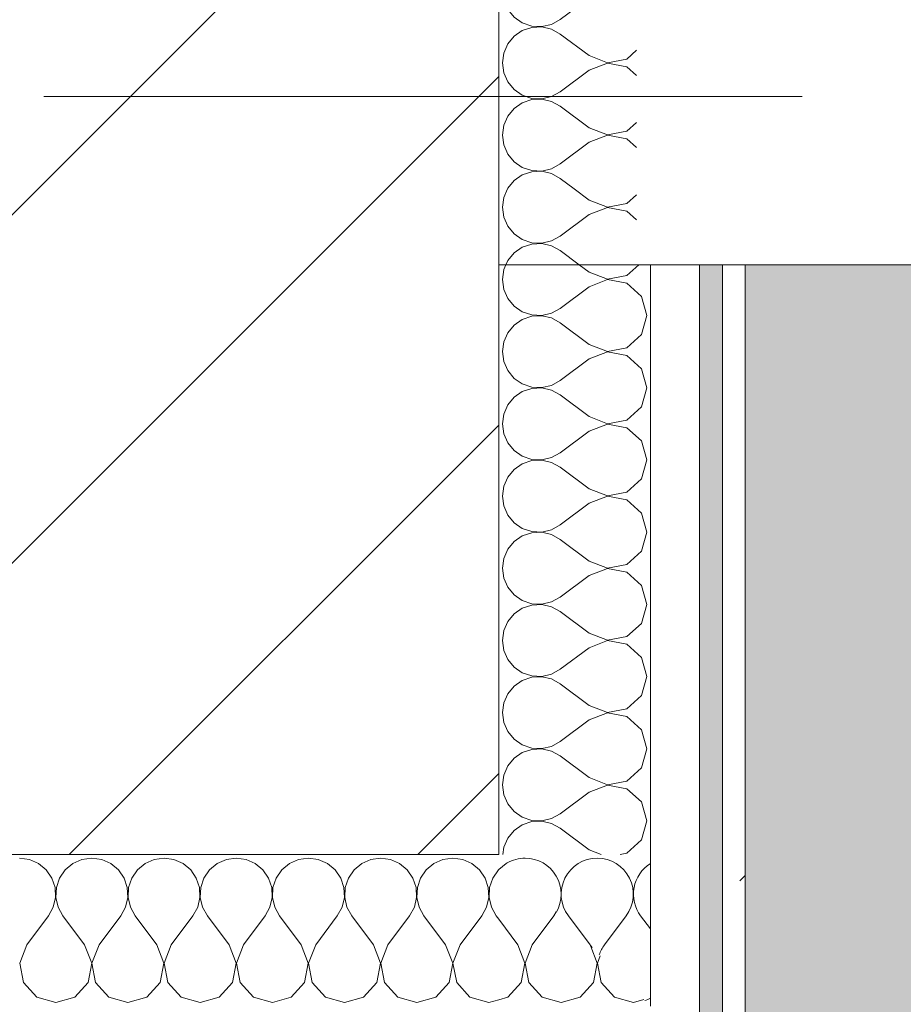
# Model space of a CAD drawing. Header units: millimetres. Extents: x -30280 to 19093, y -19247 to 4746.
# Tile 115 of 198: x -12324 to -12091, y -12534 to -12274. Entities that reach past the tile are written whole.
import ezdxf

# ---------------------------------------------------------------- set-up
doc = ezdxf.new("R2010")
doc.units = ezdxf.units.MM
doc.header["$MEASUREMENT"] = 0
doc.linetypes.add('Wipeout_Contour', pattern=[1000, 0, -1000])
for name, color, linetype in [('10_ESTR_Pilars', 7, 'Continuous'), ('12_FAÇ_Façana', 7, 'Continuous'), ('Nuevo_08_E_Envans secs', 7, 'Continuous'), ('Nuevo_14_PAV_Soft Light Grey 0554', 7, 'Continuous'), ('Ventanas Archicad', 7, 'Continuous')]:
    doc.layers.add(name, color=color, linetype=linetype)
for name, color, linetype, lineweight in [('10_ESTR_Pilars_Pluma_Nº__20', 1, 'Continuous', 5), ('10_ESTR_Pilars_Pluma_Nº__28', 7, 'Continuous', 20), ('10_ESTR_Pilars_Pluma_Nº__42', 8, 'Continuous', 25), ('12_FAÇ_Façana_Pluma_Nº__7', 7, 'Continuous', 5), ('Nuevo_08_E_Envans secs_Pluma_Nº__1', 7, 'Continuous', 5), ('Ventanas Archicad_Pluma_Nº__1', 7, 'Continuous', 5), ('Ventanas Archicad_Pluma_Nº__7', 7, 'Continuous', 5)]:
    doc.layers.add(name, color=color, linetype=linetype, lineweight=lineweight)
for name, color, linetype, lineweight, true_color in [('Nuevo_08_E_Envans secs_Pluma_Nº__102', 7, 'Continuous', 5, 0xcccccc), ('Nuevo_08_E_Envans secs_Pluma_Nº__171', 171, 'Continuous', 13, 0xaaaaff), ('Nuevo_08_E_Envans secs_Pluma_Nº__177', 7, 'Continuous', 15, 0xf7e046), ('Nuevo_14_PAV_Soft Light Grey 0554_Pluma_Nº__245', 7, 'Continuous', 13, 0xe8e8e8)]:
    doc.layers.add(name, color=color, linetype=linetype, lineweight=lineweight, true_color=true_color)
pattern_1 = [(45, (0, 0), (-183.8478, 183.8478), [195, -65]), (45, (7e-14, 183.85), (-183.8478, 183.8478), [195, -65])]

# ---------------------------------------------------------------- blocks, each defined once
blk = doc.blocks.new('Forjado_2_1', base_point=(-12951.13, -15302.58))
at = {"layer": 'Nuevo_14_PAV_Soft Light Grey 0554_Pluma_Nº__245', "linetype": 'Continuous', "lineweight": 0, "true_color": 0xe8e8e8}
blk.add_hatch(color=254, dxfattribs=at).paths.add_polyline_path([(-12951.13, -15302.58), (-10788.28, -15302.58), (-10788.28, -12338.98), (-12144.42, -12338.98), (-12144.42, -12547.56), (-12951.13, -12547.56)])
at = {"layer": 'Nuevo_14_PAV_Soft Light Grey 0554_Pluma_Nº__245', "color": 254, "linetype": 'Continuous', "lineweight": 13, "true_color": 0xe8e8e8, "flags": 128}
blk.add_lwpolyline([(-12951.13, -15302.58), (-10788.28, -15302.58), (-10788.28, -12338.98), (-12144.42, -12338.98), (-12144.42, -12547.56), (-12951.13, -12547.56)], close=True, dxfattribs=at)
blk = doc.blocks.new('Ventana Vertical Multi-Faja 27')
at = {"layer": 'Ventanas Archicad_Pluma_Nº__1', "color": 7, "linetype": 'Continuous', "lineweight": 5}
blk.add_line((-600, -250), (600, -250), dxfattribs=at)
at = {"layer": 'Ventanas Archicad_Pluma_Nº__7', "color": 7, "linetype": 'Continuous', "lineweight": 5}
for p, q in [((-600, -180), (-600, -230)), ((-600, -230), (-600, -250))]:
    blk.add_line(p, q, dxfattribs=at)
blk = doc.blocks.new('Muro_26_1', base_point=(-11002.42, -12338.98))
at = {"layer": '12_FAÇ_Façana_Pluma_Nº__7', "color": 7, "linetype": 'Continuous', "lineweight": 5}
for p, q in [((-12197.42, -12268.98), (-12197.42, -12318.98)), ((-12197.42, -12318.98), (-12197.42, -12338.98))]:
    blk.add_line(p, q, dxfattribs=at)
at = {"layer": 'Ventanas Archicad', "color": 253, "linetype": 'Continuous', "lineweight": 5, "true_color": 0xa4a4a6, "zscale": 1000}
blk.add_blockref('Ventana Vertical Multi-Faja 27', (-11597.42, -12088.98), dxfattribs=at)
blk = doc.blocks.new('*X409')
at = {"layer": 'Nuevo_08_E_Envans secs_Pluma_Nº__102', "color": 254, "linetype": 'Continuous', "lineweight": 5, "true_color": 0xcccccc}
for p, q in [((-12173.33, -12518.37), (-12179.05, -12510.75)), ((-12169.52, -12518.37), (-12163.81, -12510.75)), ((-12157.42, -12514.19), (-12160, -12510.75))]:
    blk.add_line(p, q, dxfattribs=at)
for centre, start, end in [((-12190.48, -12505.04), 90, 119.7866), ((-12190.48, -12505.04), 330.2134, 90), ((-12171.43, -12505.04), 90, 216.8699), ((-12171.43, -12505.04), 323.1301, 90), ((-12152.38, -12505.04), 121.9304, 216.8699), ((-12180.95, -12524.08), 30.8178, 36.8699), ((-12161.9, -12524.08), 143.1301, 161.4036), ((-12161.9, -12524.08), 288.5964, 298.1064)]:
    blk.add_arc(centre, 9.52, start, end, dxfattribs=at)
blk = doc.blocks.new('*X414')
at = {"layer": 'Nuevo_08_E_Envans secs_Pluma_Nº__102', "color": 254, "linetype": 'Continuous', "lineweight": 5, "true_color": 0xcccccc}
for p, q in [((-12321.21, -12495.88), (-12323.81, -12495.51)), ((-12318.8, -12496.94), (-12321.21, -12495.88)), ((-12316.78, -12498.61), (-12318.8, -12496.94)), ((-12309.77, -12496.94), (-12311.79, -12498.61)), ((-12307.36, -12495.88), (-12309.77, -12496.94)), ((-12304.76, -12495.51), (-12307.36, -12495.88)), ((-12302.16, -12495.88), (-12304.76, -12495.51)), ((-12299.75, -12496.94), (-12302.16, -12495.88)), ((-12297.73, -12498.61), (-12299.75, -12496.94)), ((-12290.72, -12496.94), (-12292.74, -12498.61)), ((-12288.32, -12495.88), (-12290.72, -12496.94)), ((-12285.71, -12495.51), (-12288.32, -12495.88)), ((-12283.11, -12495.88), (-12285.71, -12495.51)), ((-12280.71, -12496.94), (-12283.11, -12495.88)), ((-12278.68, -12498.61), (-12280.71, -12496.94)), ((-12271.67, -12496.94), (-12273.7, -12498.61)), ((-12269.27, -12495.88), (-12271.67, -12496.94)), ((-12266.67, -12495.51), (-12269.27, -12495.88)), ((-12264.06, -12495.88), (-12266.67, -12495.51)), ((-12261.66, -12496.94), (-12264.06, -12495.88)), ((-12259.64, -12498.61), (-12261.66, -12496.94)), ((-12252.63, -12496.94), (-12254.65, -12498.61)), ((-12250.22, -12495.88), (-12252.63, -12496.94)), ((-12247.62, -12495.51), (-12250.22, -12495.88)), ((-12245.02, -12495.88), (-12247.62, -12495.51)), ((-12242.61, -12496.94), (-12245.02, -12495.88)), ((-12240.59, -12498.61), (-12242.61, -12496.94)), ((-12233.58, -12496.94), (-12235.6, -12498.61)), ((-12231.17, -12495.88), (-12233.58, -12496.94)), ((-12228.57, -12495.51), (-12231.17, -12495.88)), ((-12225.97, -12495.88), (-12228.57, -12495.51)), ((-12223.56, -12496.94), (-12225.97, -12495.88)), ((-12221.54, -12498.61), (-12223.56, -12496.94)), ((-12214.53, -12496.94), (-12216.55, -12498.61)), ((-12212.13, -12495.88), (-12214.53, -12496.94)), ((-12209.52, -12495.51), (-12212.13, -12495.88)), ((-12206.92, -12495.88), (-12209.52, -12495.51)), ((-12204.52, -12496.94), (-12206.92, -12495.88)), ((-12202.49, -12498.61), (-12204.52, -12496.94)), ((-12315.29, -12500.78), (-12316.78, -12498.61)), ((-12311.79, -12498.61), (-12313.28, -12500.78)), ((-12296.24, -12500.78), (-12297.73, -12498.61)), ((-12292.74, -12498.61), (-12294.23, -12500.78)), ((-12277.2, -12500.78), (-12278.68, -12498.61)), ((-12273.7, -12498.61), (-12275.19, -12500.78)), ((-12258.15, -12500.78), (-12259.64, -12498.61)), ((-12254.65, -12498.61), (-12256.14, -12500.78)), ((-12239.1, -12500.78), (-12240.59, -12498.61)), ((-12235.6, -12498.61), (-12237.09, -12500.78)), ((-12220.05, -12500.78), (-12221.54, -12498.61)), ((-12216.55, -12498.61), (-12218.04, -12500.78)), ((-12201.01, -12500.78), (-12202.49, -12498.61)), ((-12197.51, -12498.61), (-12198.99, -12500.78)), ((-12197.42, -12498.54), (-12197.51, -12498.61)), ((-12314.45, -12503.27), (-12315.29, -12500.78)), ((-12313.28, -12500.78), (-12314.12, -12503.27)), ((-12295.4, -12503.27), (-12296.24, -12500.78)), ((-12294.23, -12500.78), (-12295.07, -12503.27)), ((-12276.36, -12503.27), (-12277.2, -12500.78)), ((-12275.19, -12500.78), (-12276.02, -12503.27)), ((-12257.31, -12503.27), (-12258.15, -12500.78)), ((-12256.14, -12500.78), (-12256.98, -12503.27)), ((-12238.26, -12503.27), (-12239.1, -12500.78)), ((-12237.09, -12500.78), (-12237.93, -12503.27)), ((-12219.21, -12503.27), (-12220.05, -12500.78)), ((-12218.04, -12500.78), (-12218.88, -12503.27)), ((-12200.17, -12503.27), (-12201.01, -12500.78)), ((-12198.99, -12500.78), (-12199.83, -12503.27)), ((-12314.32, -12505.89), (-12314.45, -12503.27)), ((-12314.12, -12503.27), (-12314.25, -12505.89)), ((-12295.28, -12505.89), (-12295.4, -12503.27)), ((-12295.07, -12503.27), (-12295.2, -12505.89)), ((-12276.23, -12505.89), (-12276.36, -12503.27)), ((-12276.02, -12503.27), (-12276.15, -12505.89)), ((-12257.18, -12505.89), (-12257.31, -12503.27)), ((-12256.98, -12503.27), (-12257.1, -12505.89)), ((-12238.13, -12505.89), (-12238.26, -12503.27)), ((-12237.93, -12503.27), (-12238.06, -12505.89)), ((-12219.09, -12505.89), (-12219.21, -12503.27)), ((-12218.88, -12503.27), (-12219.01, -12505.89)), ((-12200.04, -12505.89), (-12200.17, -12503.27)), ((-12199.83, -12503.27), (-12199.96, -12505.89)), ((-12314.92, -12508.45), (-12314.32, -12505.89)), ((-12314.25, -12505.89), (-12313.65, -12508.45)), ((-12295.87, -12508.45), (-12295.28, -12505.89)), ((-12295.2, -12505.89), (-12294.6, -12508.45)), ((-12276.82, -12508.45), (-12276.23, -12505.89)), ((-12276.15, -12505.89), (-12275.56, -12508.45)), ((-12257.78, -12508.45), (-12257.18, -12505.89)), ((-12257.1, -12505.89), (-12256.51, -12508.45)), ((-12238.73, -12508.45), (-12238.13, -12505.89)), ((-12238.06, -12505.89), (-12237.46, -12508.45)), ((-12219.68, -12508.45), (-12219.09, -12505.89)), ((-12219.01, -12505.89), (-12218.41, -12508.45)), ((-12200.63, -12508.45), (-12200.04, -12505.89)), ((-12199.96, -12505.89), (-12199.37, -12508.45)), ((-12316.19, -12510.75), (-12314.92, -12508.45)), ((-12313.65, -12508.45), (-12312.38, -12510.75)), ((-12297.14, -12510.75), (-12295.87, -12508.45)), ((-12294.6, -12508.45), (-12293.33, -12510.75)), ((-12278.1, -12510.75), (-12276.82, -12508.45)), ((-12275.56, -12508.45), (-12274.29, -12510.75)), ((-12259.05, -12510.75), (-12257.78, -12508.45)), ((-12256.51, -12508.45), (-12255.24, -12510.75)), ((-12240, -12510.75), (-12238.73, -12508.45)), ((-12237.46, -12508.45), (-12236.19, -12510.75)), ((-12220.95, -12510.75), (-12219.68, -12508.45)), ((-12218.41, -12508.45), (-12217.14, -12510.75)), ((-12201.9, -12510.75), (-12200.63, -12508.45)), ((-12199.37, -12508.45), (-12198.1, -12510.75)), ((-12321.9, -12518.37), (-12316.19, -12510.75)), ((-12306.67, -12518.37), (-12312.38, -12510.75)), ((-12302.86, -12518.37), (-12297.14, -12510.75)), ((-12287.62, -12518.37), (-12293.33, -12510.75)), ((-12283.81, -12518.37), (-12278.1, -12510.75)), ((-12268.57, -12518.37), (-12274.29, -12510.75)), ((-12264.76, -12518.37), (-12259.05, -12510.75)), ((-12249.52, -12518.37), (-12255.24, -12510.75)), ((-12245.71, -12518.37), (-12240, -12510.75)), ((-12230.48, -12518.37), (-12236.19, -12510.75)), ((-12226.67, -12518.37), (-12220.95, -12510.75)), ((-12211.43, -12518.37), (-12217.14, -12510.75)), ((-12207.62, -12518.37), (-12201.9, -12510.75)), ((-12197.42, -12511.65), (-12198.1, -12510.75)), ((-12321.9, -12518.37), (-12323.77, -12523.23)), ((-12304.8, -12523.23), (-12306.67, -12518.37)), ((-12302.86, -12518.37), (-12304.72, -12523.23)), ((-12285.75, -12523.23), (-12287.62, -12518.37)), ((-12283.81, -12518.37), (-12285.68, -12523.23)), ((-12266.71, -12523.23), (-12268.57, -12518.37)), ((-12264.76, -12518.37), (-12266.63, -12523.23)), ((-12247.66, -12523.23), (-12249.52, -12518.37)), ((-12245.71, -12518.37), (-12247.58, -12523.23)), ((-12228.61, -12523.23), (-12230.48, -12518.37)), ((-12226.67, -12518.37), (-12228.53, -12523.23)), ((-12209.56, -12523.23), (-12211.43, -12518.37)), ((-12207.62, -12518.37), (-12209.49, -12523.23)), ((-12323.77, -12523.23), (-12322.8, -12528.34)), ((-12305.77, -12528.34), (-12304.8, -12523.23)), ((-12304.72, -12523.23), (-12303.76, -12528.34)), ((-12286.72, -12528.34), (-12285.75, -12523.23)), ((-12285.68, -12523.23), (-12284.71, -12528.34)), ((-12267.67, -12528.34), (-12266.71, -12523.23)), ((-12266.63, -12523.23), (-12265.66, -12528.34)), ((-12248.62, -12528.34), (-12247.66, -12523.23)), ((-12247.58, -12523.23), (-12246.61, -12528.34)), ((-12229.58, -12528.34), (-12228.61, -12523.23)), ((-12228.53, -12523.23), (-12227.57, -12528.34)), ((-12210.53, -12528.34), (-12209.56, -12523.23)), ((-12209.49, -12523.23), (-12208.52, -12528.34)), ((-12322.8, -12528.34), (-12319.29, -12532.19)), ((-12309.28, -12532.19), (-12305.77, -12528.34)), ((-12303.76, -12528.34), (-12300.25, -12532.19)), ((-12290.23, -12532.19), (-12286.72, -12528.34)), ((-12284.71, -12528.34), (-12281.2, -12532.19)), ((-12271.18, -12532.19), (-12267.67, -12528.34)), ((-12265.66, -12528.34), (-12262.15, -12532.19)), ((-12252.14, -12532.19), (-12248.62, -12528.34)), ((-12246.61, -12528.34), (-12243.1, -12532.19)), ((-12233.09, -12532.19), (-12229.58, -12528.34)), ((-12227.57, -12528.34), (-12224.05, -12532.19)), ((-12214.04, -12532.19), (-12210.53, -12528.34)), ((-12208.52, -12528.34), (-12205.01, -12532.19)), ((-12319.29, -12532.19), (-12314.29, -12533.61)), ((-12314.29, -12533.61), (-12309.28, -12532.19)), ((-12300.25, -12532.19), (-12295.24, -12533.61)), ((-12295.24, -12533.61), (-12290.23, -12532.19)), ((-12281.2, -12532.19), (-12276.19, -12533.61)), ((-12276.19, -12533.61), (-12271.18, -12532.19)), ((-12262.15, -12532.19), (-12257.14, -12533.61)), ((-12257.14, -12533.61), (-12252.14, -12532.19)), ((-12243.1, -12532.19), (-12238.1, -12533.61)), ((-12238.1, -12533.61), (-12233.09, -12532.19)), ((-12224.05, -12532.19), (-12219.05, -12533.61)), ((-12219.05, -12533.61), (-12214.04, -12532.19)), ((-12205.01, -12532.19), (-12200, -12533.61)), ((-12200, -12533.61), (-12197.42, -12532.87))]:
    blk.add_line(p, q, dxfattribs=at)
blk = doc.blocks.new('*X415')
at = {"layer": 'Nuevo_08_E_Envans secs_Pluma_Nº__102', "color": 254, "linetype": 'Continuous', "lineweight": 5, "true_color": 0xcccccc}
for p, q in [((-12195.48, -12496.94), (-12197.42, -12498.54)), ((-12195.18, -12496.8), (-12195.48, -12496.94)), ((-12182.86, -12510.75), (-12182.28, -12509.7)), ((-12192.38, -12518.37), (-12197.42, -12511.65)), ((-12188.57, -12518.37), (-12182.86, -12510.75)), ((-12190.51, -12523.23), (-12192.38, -12518.37)), ((-12188.57, -12518.37), (-12190.44, -12523.23)), ((-12171.47, -12523.23), (-12173.16, -12518.82)), ((-12170.66, -12521.32), (-12171.39, -12523.23)), ((-12191.48, -12528.34), (-12190.51, -12523.23)), ((-12190.44, -12523.23), (-12189.47, -12528.34)), ((-12172.43, -12528.34), (-12171.47, -12523.23)), ((-12171.39, -12523.23), (-12170.42, -12528.34)), ((-12194.99, -12532.19), (-12191.48, -12528.34)), ((-12189.47, -12528.34), (-12185.96, -12532.19)), ((-12175.95, -12532.19), (-12172.43, -12528.34)), ((-12170.42, -12528.34), (-12166.91, -12532.19)), ((-12197.42, -12532.87), (-12194.99, -12532.19)), ((-12185.96, -12532.19), (-12180.95, -12533.61)), ((-12180.95, -12533.61), (-12175.95, -12532.19)), ((-12166.91, -12532.19), (-12161.9, -12533.61)), ((-12161.9, -12533.61), (-12159.15, -12532.83))]:
    blk.add_line(p, q, dxfattribs=at)
blk = doc.blocks.new('Muro_110_1', base_point=(-13084.96, -12494.56))
at = {"layer": 'Nuevo_08_E_Envans secs_Pluma_Nº__1', "color": 7, "linetype": 'Continuous', "lineweight": 5}
blk.add_line((-12157.42, -12534.56), (-12157.42, -12494.56), dxfattribs=at)
at = {"layer": 'Nuevo_08_E_Envans secs', "color": 7, "lineweight": 20}
for name in ['*X414', '*X415', '*X409']:
    blk.add_blockref(name, (0, 0), dxfattribs=at)
blk = doc.blocks.new('*X417')
at = {"layer": 'Nuevo_08_E_Envans secs_Pluma_Nº__102', "color": 254, "linetype": 'Continuous', "lineweight": 5, "true_color": 0xcccccc}
for p, q in [((-12195.12, -12318.98), (-12196.1, -12321.21)), ((-12173.61, -12321.9), (-12177.51, -12318.98)), ((-12163.64, -12322.8), (-12161.11, -12320.5)), ((-12196.1, -12321.21), (-12196.47, -12323.81)), ((-12173.61, -12321.9), (-12168.75, -12323.77)), ((-12168.75, -12323.77), (-12163.64, -12322.8)), ((-12196.47, -12323.81), (-12196.1, -12326.41)), ((-12168.75, -12323.85), (-12173.61, -12325.71)), ((-12163.64, -12324.81), (-12168.75, -12323.85)), ((-12161.11, -12327.12), (-12163.64, -12324.81)), ((-12196.1, -12326.41), (-12195.04, -12328.82)), ((-12173.61, -12325.71), (-12181.23, -12331.43)), ((-12195.04, -12328.82), (-12193.37, -12330.84)), ((-12193.37, -12330.84), (-12191.2, -12332.33)), ((-12191.2, -12332.33), (-12188.71, -12333.17)), ((-12188.71, -12333.17), (-12186.09, -12333.29)), ((-12186.09, -12333.37), (-12188.71, -12333.5)), ((-12186.09, -12333.29), (-12183.53, -12332.7)), ((-12183.53, -12333.97), (-12186.09, -12333.37)), ((-12183.53, -12332.7), (-12181.23, -12331.43)), ((-12193.37, -12335.83), (-12195.04, -12337.85)), ((-12191.2, -12334.34), (-12193.37, -12335.83)), ((-12188.71, -12333.5), (-12191.2, -12334.34)), ((-12181.23, -12335.24), (-12183.53, -12333.97)), ((-12176.24, -12338.98), (-12181.23, -12335.24)), ((-12195.04, -12337.85), (-12195.54, -12338.98))]:
    blk.add_line(p, q, dxfattribs=at)
blk = doc.blocks.new('*X418')
at = {"layer": 'Nuevo_08_E_Envans secs_Pluma_Nº__102', "color": 254, "linetype": 'Continuous', "lineweight": 5, "true_color": 0xcccccc}
for p, q in [((-12196.14, -12268.98), (-12196.1, -12269.27)), ((-12196.1, -12269.27), (-12195.04, -12271.67)), ((-12174.15, -12268.98), (-12181.23, -12274.29)), ((-12161.11, -12269.98), (-12162.21, -12268.98)), ((-12195.04, -12271.67), (-12193.37, -12273.7)), ((-12193.37, -12273.7), (-12191.2, -12275.19)), ((-12191.2, -12275.19), (-12188.71, -12276.02)), ((-12188.71, -12276.02), (-12186.09, -12276.15)), ((-12186.09, -12276.23), (-12188.71, -12276.36)), ((-12186.09, -12276.15), (-12183.53, -12275.56)), ((-12183.53, -12276.82), (-12186.09, -12276.23)), ((-12183.53, -12275.56), (-12181.23, -12274.29)), ((-12193.37, -12278.68), (-12195.04, -12280.71)), ((-12191.2, -12277.2), (-12193.37, -12278.68)), ((-12188.71, -12276.36), (-12191.2, -12277.2)), ((-12181.23, -12278.1), (-12183.53, -12276.82)), ((-12173.61, -12283.81), (-12181.23, -12278.1)), ((-12195.04, -12280.71), (-12196.1, -12283.11)), ((-12196.1, -12283.11), (-12196.47, -12285.71)), ((-12173.61, -12283.81), (-12168.75, -12285.68)), ((-12163.64, -12284.71), (-12161.11, -12282.4)), ((-12196.47, -12285.71), (-12196.1, -12288.32)), ((-12168.75, -12285.75), (-12173.61, -12287.62)), ((-12168.75, -12285.68), (-12163.64, -12284.71)), ((-12163.64, -12286.72), (-12168.75, -12285.75)), ((-12161.11, -12289.03), (-12163.64, -12286.72)), ((-12196.1, -12288.32), (-12195.04, -12290.72)), ((-12173.61, -12287.62), (-12181.23, -12293.33)), ((-12195.04, -12290.72), (-12193.37, -12292.74)), ((-12193.37, -12292.74), (-12191.2, -12294.23)), ((-12191.2, -12294.23), (-12188.71, -12295.07)), ((-12183.53, -12294.6), (-12181.23, -12293.33)), ((-12191.2, -12296.24), (-12193.37, -12297.73)), ((-12188.71, -12295.4), (-12191.2, -12296.24)), ((-12188.71, -12295.07), (-12186.09, -12295.2)), ((-12186.09, -12295.28), (-12188.71, -12295.4)), ((-12186.09, -12295.2), (-12183.53, -12294.6)), ((-12183.53, -12295.87), (-12186.09, -12295.28)), ((-12181.23, -12297.14), (-12183.53, -12295.87)), ((-12193.37, -12297.73), (-12195.04, -12299.75)), ((-12173.61, -12302.86), (-12181.23, -12297.14)), ((-12196.1, -12302.16), (-12196.47, -12304.76)), ((-12195.04, -12299.75), (-12196.1, -12302.16)), ((-12163.64, -12303.76), (-12161.11, -12301.45)), ((-12196.47, -12304.76), (-12196.1, -12307.36)), ((-12173.61, -12302.86), (-12168.75, -12304.72)), ((-12168.75, -12304.8), (-12173.61, -12306.67)), ((-12168.75, -12304.72), (-12163.64, -12303.76)), ((-12163.64, -12305.77), (-12168.75, -12304.8)), ((-12196.1, -12307.36), (-12195.04, -12309.77)), ((-12173.61, -12306.67), (-12181.23, -12312.38)), ((-12161.11, -12308.08), (-12163.64, -12305.77)), ((-12195.04, -12309.77), (-12193.37, -12311.79)), ((-12193.37, -12311.79), (-12191.2, -12313.28)), ((-12183.53, -12313.65), (-12181.23, -12312.38)), ((-12191.2, -12315.29), (-12193.37, -12316.78)), ((-12191.2, -12313.28), (-12188.71, -12314.12)), ((-12188.71, -12314.45), (-12191.2, -12315.29)), ((-12188.71, -12314.12), (-12186.09, -12314.25)), ((-12186.09, -12314.32), (-12188.71, -12314.45)), ((-12186.09, -12314.25), (-12183.53, -12313.65)), ((-12183.53, -12314.92), (-12186.09, -12314.32)), ((-12181.23, -12316.19), (-12183.53, -12314.92)), ((-12193.37, -12316.78), (-12195.04, -12318.8)), ((-12177.51, -12318.98), (-12181.23, -12316.19)), ((-12195.04, -12318.8), (-12195.12, -12318.98))]:
    blk.add_line(p, q, dxfattribs=at)
blk = doc.blocks.new('*X419')
at = {"layer": 'Nuevo_08_E_Envans secs_Pluma_Nº__102', "color": 254, "linetype": 'Continuous', "lineweight": 5, "true_color": 0xcccccc}
for p, q in [((-12196.1, -12340.25), (-12196.47, -12342.86)), ((-12195.54, -12338.98), (-12196.1, -12340.25)), ((-12173.61, -12340.95), (-12176.24, -12338.98)), ((-12173.61, -12340.95), (-12168.75, -12342.82)), ((-12163.64, -12341.85), (-12160.49, -12338.98)), ((-12196.47, -12342.86), (-12196.1, -12345.46)), ((-12168.75, -12342.9), (-12173.61, -12344.76)), ((-12168.75, -12342.82), (-12163.64, -12341.85)), ((-12163.64, -12343.86), (-12168.75, -12342.9)), ((-12159.79, -12347.37), (-12163.64, -12343.86)), ((-12196.1, -12345.46), (-12195.04, -12347.86)), ((-12173.61, -12344.76), (-12181.23, -12350.48)), ((-12195.04, -12347.86), (-12193.37, -12349.89)), ((-12158.37, -12352.38), (-12159.79, -12347.37)), ((-12193.37, -12349.89), (-12191.2, -12351.38)), ((-12191.2, -12351.38), (-12188.71, -12352.22)), ((-12183.53, -12351.75), (-12181.23, -12350.48)), ((-12191.2, -12353.39), (-12193.37, -12354.87)), ((-12188.71, -12352.55), (-12191.2, -12353.39)), ((-12188.71, -12352.22), (-12186.09, -12352.34)), ((-12186.09, -12352.42), (-12188.71, -12352.55)), ((-12186.09, -12352.34), (-12183.53, -12351.75)), ((-12183.53, -12353.01), (-12186.09, -12352.42)), ((-12181.23, -12354.29), (-12183.53, -12353.01)), ((-12159.79, -12357.39), (-12158.37, -12352.38)), ((-12193.37, -12354.87), (-12195.04, -12356.9)), ((-12173.61, -12360), (-12181.23, -12354.29)), ((-12196.1, -12359.3), (-12196.47, -12361.9)), ((-12195.04, -12356.9), (-12196.1, -12359.3)), ((-12163.64, -12360.9), (-12159.79, -12357.39)), ((-12196.47, -12361.9), (-12196.1, -12364.51)), ((-12173.61, -12360), (-12168.75, -12361.87)), ((-12168.75, -12361.94), (-12173.61, -12363.81)), ((-12168.75, -12361.87), (-12163.64, -12360.9)), ((-12163.64, -12362.91), (-12168.75, -12361.94)), ((-12196.1, -12364.51), (-12195.04, -12366.91)), ((-12173.61, -12363.81), (-12181.23, -12369.52)), ((-12159.79, -12366.42), (-12163.64, -12362.91)), ((-12195.04, -12366.91), (-12193.37, -12368.94)), ((-12158.37, -12371.43), (-12159.79, -12366.42)), ((-12193.37, -12368.94), (-12191.2, -12370.42)), ((-12183.53, -12370.8), (-12181.23, -12369.52)), ((-12191.2, -12372.43), (-12193.37, -12373.92)), ((-12191.2, -12370.42), (-12188.71, -12371.26)), ((-12188.71, -12371.59), (-12191.2, -12372.43)), ((-12188.71, -12371.26), (-12186.09, -12371.39)), ((-12186.09, -12371.47), (-12188.71, -12371.59)), ((-12186.09, -12371.39), (-12183.53, -12370.8)), ((-12183.53, -12372.06), (-12186.09, -12371.47)), ((-12181.23, -12373.33), (-12183.53, -12372.06)), ((-12159.79, -12376.44), (-12158.37, -12371.43)), ((-12193.37, -12373.92), (-12195.04, -12375.95)), ((-12173.61, -12379.05), (-12181.23, -12373.33)), ((-12195.04, -12375.95), (-12196.1, -12378.35)), ((-12163.64, -12379.95), (-12159.79, -12376.44)), ((-12196.1, -12378.35), (-12196.47, -12380.95)), ((-12173.61, -12379.05), (-12168.75, -12380.91)), ((-12168.75, -12380.91), (-12163.64, -12379.95)), ((-12196.47, -12380.95), (-12196.1, -12383.55)), ((-12168.75, -12380.99), (-12173.61, -12382.86)), ((-12163.64, -12381.96), (-12168.75, -12380.99)), ((-12159.79, -12385.47), (-12163.64, -12381.96)), ((-12196.1, -12383.55), (-12195.04, -12385.96)), ((-12173.61, -12382.86), (-12181.23, -12388.57)), ((-12195.04, -12385.96), (-12193.37, -12387.98)), ((-12193.37, -12387.98), (-12191.2, -12389.47)), ((-12158.37, -12390.48), (-12159.79, -12385.47)), ((-12191.2, -12389.47), (-12188.71, -12390.31)), ((-12188.71, -12390.64), (-12191.2, -12391.48)), ((-12188.71, -12390.31), (-12186.09, -12390.44)), ((-12186.09, -12390.51), (-12188.71, -12390.64)), ((-12186.09, -12390.44), (-12183.53, -12389.84)), ((-12183.53, -12391.11), (-12186.09, -12390.51)), ((-12183.53, -12389.84), (-12181.23, -12388.57)), ((-12159.79, -12395.48), (-12158.37, -12390.48)), ((-12193.37, -12392.97), (-12195.04, -12394.99)), ((-12191.2, -12391.48), (-12193.37, -12392.97)), ((-12181.23, -12392.38), (-12183.53, -12391.11)), ((-12173.61, -12398.1), (-12181.23, -12392.38)), ((-12195.04, -12394.99), (-12196.1, -12397.4)), ((-12163.64, -12398.99), (-12159.79, -12395.48)), ((-12196.1, -12397.4), (-12196.47, -12400)), ((-12173.61, -12398.1), (-12168.75, -12399.96)), ((-12196.47, -12400), (-12196.1, -12402.6)), ((-12168.75, -12400.04), (-12173.61, -12401.9)), ((-12168.75, -12399.96), (-12163.64, -12398.99)), ((-12163.64, -12401.01), (-12168.75, -12400.04)), ((-12159.79, -12404.52), (-12163.64, -12401.01)), ((-12196.1, -12402.6), (-12195.04, -12405.01)), ((-12173.61, -12401.9), (-12181.23, -12407.62)), ((-12195.04, -12405.01), (-12193.37, -12407.03)), ((-12158.37, -12409.52), (-12159.79, -12404.52)), ((-12193.37, -12407.03), (-12191.2, -12408.52)), ((-12191.2, -12408.52), (-12188.71, -12409.36)), ((-12183.53, -12408.89), (-12181.23, -12407.62)), ((-12191.2, -12410.53), (-12193.37, -12412.02)), ((-12188.71, -12409.69), (-12191.2, -12410.53)), ((-12188.71, -12409.36), (-12186.09, -12409.49)), ((-12186.09, -12409.56), (-12188.71, -12409.69)), ((-12186.09, -12409.49), (-12183.53, -12408.89)), ((-12183.53, -12410.16), (-12186.09, -12409.56)), ((-12181.23, -12411.43), (-12183.53, -12410.16)), ((-12159.79, -12414.53), (-12158.37, -12409.52)), ((-12193.37, -12412.02), (-12195.04, -12414.04)), ((-12173.61, -12417.14), (-12181.23, -12411.43)), ((-12196.1, -12416.45), (-12196.47, -12419.05)), ((-12195.04, -12414.04), (-12196.1, -12416.45)), ((-12163.64, -12418.04), (-12159.79, -12414.53)), ((-12196.47, -12419.05), (-12196.1, -12421.65)), ((-12173.61, -12417.14), (-12168.75, -12419.01)), ((-12168.75, -12419.09), (-12173.61, -12420.95)), ((-12168.75, -12419.01), (-12163.64, -12418.04)), ((-12163.64, -12420.05), (-12168.75, -12419.09)), ((-12196.1, -12421.65), (-12195.04, -12424.05)), ((-12173.61, -12420.95), (-12181.23, -12426.67)), ((-12159.79, -12423.56), (-12163.64, -12420.05)), ((-12195.04, -12424.05), (-12193.37, -12426.08)), ((-12158.37, -12428.57), (-12159.79, -12423.56)), ((-12193.37, -12426.08), (-12191.2, -12427.57)), ((-12183.53, -12427.94), (-12181.23, -12426.67)), ((-12191.2, -12429.58), (-12193.37, -12431.06)), ((-12191.2, -12427.57), (-12188.71, -12428.41)), ((-12188.71, -12428.74), (-12191.2, -12429.58)), ((-12188.71, -12428.41), (-12186.09, -12428.53)), ((-12186.09, -12428.61), (-12188.71, -12428.74)), ((-12186.09, -12428.53), (-12183.53, -12427.94)), ((-12183.53, -12429.2), (-12186.09, -12428.61)), ((-12181.23, -12430.48), (-12183.53, -12429.2)), ((-12159.79, -12433.58), (-12158.37, -12428.57)), ((-12193.37, -12431.06), (-12195.04, -12433.09)), ((-12173.61, -12436.19), (-12181.23, -12430.48)), ((-12195.04, -12433.09), (-12196.1, -12435.49)), ((-12163.64, -12437.09), (-12159.79, -12433.58)), ((-12196.1, -12435.49), (-12196.47, -12438.1)), ((-12173.61, -12436.19), (-12168.75, -12438.06)), ((-12168.75, -12438.06), (-12163.64, -12437.09)), ((-12196.47, -12438.1), (-12196.1, -12440.7)), ((-12168.75, -12438.13), (-12173.61, -12440)), ((-12163.64, -12439.1), (-12168.75, -12438.13)), ((-12159.79, -12442.61), (-12163.64, -12439.1)), ((-12196.1, -12440.7), (-12195.04, -12443.1)), ((-12173.61, -12440), (-12181.23, -12445.71)), ((-12195.04, -12443.1), (-12193.37, -12445.13)), ((-12193.37, -12445.13), (-12191.2, -12446.61)), ((-12158.37, -12447.62), (-12159.79, -12442.61)), ((-12191.2, -12446.61), (-12188.71, -12447.45)), ((-12188.71, -12447.78), (-12191.2, -12448.62)), ((-12188.71, -12447.45), (-12186.09, -12447.58)), ((-12186.09, -12447.66), (-12188.71, -12447.78)), ((-12186.09, -12447.58), (-12183.53, -12446.99)), ((-12183.53, -12448.25), (-12186.09, -12447.66)), ((-12183.53, -12446.99), (-12181.23, -12445.71)), ((-12159.79, -12452.63), (-12158.37, -12447.62)), ((-12193.37, -12450.11), (-12195.04, -12452.14)), ((-12191.2, -12448.62), (-12193.37, -12450.11)), ((-12181.23, -12449.52), (-12183.53, -12448.25)), ((-12173.61, -12455.24), (-12181.23, -12449.52)), ((-12195.04, -12452.14), (-12196.1, -12454.54)), ((-12163.64, -12456.14), (-12159.79, -12452.63)), ((-12196.1, -12454.54), (-12196.47, -12457.14)), ((-12173.61, -12455.24), (-12168.75, -12457.1)), ((-12196.47, -12457.14), (-12196.1, -12459.75)), ((-12168.75, -12457.18), (-12173.61, -12459.05)), ((-12168.75, -12457.1), (-12163.64, -12456.14)), ((-12163.64, -12458.15), (-12168.75, -12457.18)), ((-12159.79, -12461.66), (-12163.64, -12458.15)), ((-12196.1, -12459.75), (-12195.04, -12462.15)), ((-12173.61, -12459.05), (-12181.23, -12464.76)), ((-12195.04, -12462.15), (-12193.37, -12464.17)), ((-12158.37, -12466.67), (-12159.79, -12461.66)), ((-12193.37, -12464.17), (-12191.2, -12465.66)), ((-12191.2, -12465.66), (-12188.71, -12466.5)), ((-12183.53, -12466.03), (-12181.23, -12464.76)), ((-12191.2, -12467.67), (-12193.37, -12469.16)), ((-12188.71, -12466.83), (-12191.2, -12467.67)), ((-12188.71, -12466.5), (-12186.09, -12466.63)), ((-12186.09, -12466.71), (-12188.71, -12466.83)), ((-12186.09, -12466.63), (-12183.53, -12466.03)), ((-12183.53, -12467.3), (-12186.09, -12466.71)), ((-12181.23, -12468.57), (-12183.53, -12467.3)), ((-12173.61, -12474.29), (-12181.23, -12468.57)), ((-12159.79, -12471.67), (-12158.37, -12466.67)), ((-12193.37, -12469.16), (-12195.04, -12471.18)), ((-12196.1, -12473.59), (-12196.47, -12476.19)), ((-12195.04, -12471.18), (-12196.1, -12473.59)), ((-12163.64, -12475.19), (-12159.79, -12471.67)), ((-12196.47, -12476.19), (-12196.1, -12478.79)), ((-12173.61, -12474.29), (-12168.75, -12476.15)), ((-12168.75, -12476.23), (-12173.61, -12478.1)), ((-12168.75, -12476.15), (-12163.64, -12475.19)), ((-12163.64, -12477.2), (-12168.75, -12476.23)), ((-12196.1, -12478.79), (-12195.04, -12481.2)), ((-12173.61, -12478.1), (-12181.23, -12483.81)), ((-12159.79, -12480.71), (-12163.64, -12477.2)), ((-12195.04, -12481.2), (-12193.37, -12483.22)), ((-12158.37, -12485.71), (-12159.79, -12480.71)), ((-12193.37, -12483.22), (-12191.2, -12484.71)), ((-12183.53, -12485.08), (-12181.23, -12483.81)), ((-12191.2, -12486.72), (-12193.37, -12488.21)), ((-12191.2, -12484.71), (-12188.71, -12485.55)), ((-12188.71, -12485.88), (-12191.2, -12486.72)), ((-12188.71, -12485.55), (-12186.09, -12485.68)), ((-12186.09, -12485.75), (-12188.71, -12485.88)), ((-12186.09, -12485.68), (-12183.53, -12485.08)), ((-12183.53, -12486.35), (-12186.09, -12485.75)), ((-12181.23, -12487.62), (-12183.53, -12486.35)), ((-12159.79, -12490.72), (-12158.37, -12485.71)), ((-12193.37, -12488.21), (-12195.04, -12490.23)), ((-12173.61, -12493.33), (-12181.23, -12487.62)), ((-12195.04, -12490.23), (-12196.1, -12492.64)), ((-12163.64, -12494.23), (-12159.79, -12490.72)), ((-12196.1, -12492.64), (-12196.37, -12494.56)), ((-12173.61, -12493.33), (-12170.41, -12494.56)), ((-12165.37, -12494.56), (-12163.64, -12494.23))]:
    blk.add_line(p, q, dxfattribs=at)
blk = doc.blocks.new('Muro_111_1', base_point=(-12197.42, -12494.56))
at = {"layer": 'Nuevo_08_E_Envans secs', "color": 7, "lineweight": 20}
for name in ['*X418', '*X417']:
    blk.add_blockref(name, (0, 0), dxfattribs=at)
at = {"color": 254, "linetype": 'Wipeout_Contour', "lineweight": 0, "ltscale": 69549.712022}
blk.add_wipeout([(-12144.42, -12534.56), (-12144.42, -12338.98), (-12157.42, -12338.98), (-12157.42, -12534.56)], dxfattribs=at).dxf.layer = 'Nuevo_08_E_Envans secs'
at = {"color": 254, "linetype": 'Wipeout_Contour', "lineweight": 0, "ltscale": 69533.706715}
blk.add_wipeout([(-12132.42, -12553.56), (-12132.42, -12338.98), (-12138.42, -12338.98), (-12138.42, -12553.56)], dxfattribs=at).dxf.layer = 'Nuevo_08_E_Envans secs'
at = {"layer": 'Nuevo_08_E_Envans secs_Pluma_Nº__171', "linetype": 'Continuous', "lineweight": 13, "true_color": 0xaaaaff}
h = blk.add_hatch(dxfattribs=at)
h.set_pattern_fill('Panellat_HPL_0001', color=161, style=0, pattern_type=2)
h.set_pattern_definition(pattern_1)
h.paths.add_polyline_path([(-12132.42, -12553.56), (-12132.42, -12338.98), (-12138.42, -12338.98), (-12138.42, -12553.56)])
at = {"layer": 'Nuevo_08_E_Envans secs_Pluma_Nº__177', "linetype": 'Continuous', "lineweight": 15, "true_color": 0xf7e046}
h = blk.add_hatch(dxfattribs=at)
h.set_pattern_fill('Panellat_HPL_0001', color=53, style=0, pattern_type=2)
h.set_pattern_definition(pattern_1)
h.paths.add_polyline_path([(-12144.42, -12534.56), (-12144.42, -12338.98), (-12157.42, -12338.98), (-12157.42, -12534.56)])
at = {"layer": 'Nuevo_08_E_Envans secs_Pluma_Nº__1', "color": 7, "linetype": 'Continuous', "lineweight": 5}
for p, q in [((-12157.42, -12494.56), (-12157.42, -12338.98)), ((-12144.42, -12534.56), (-12144.42, -12338.98)), ((-12138.42, -12547.56), (-12138.42, -12338.98)), ((-12157.42, -12534.56), (-12157.42, -12494.56))]:
    blk.add_line(p, q, dxfattribs=at)
at = {"layer": 'Nuevo_08_E_Envans secs_Pluma_Nº__1', "color": 7, "linetype": 'Continuous', "lineweight": 5, "flags": 128}
for points in [[(-12157.42, -12338.98), (-12161.11, -12338.98)], [(-12144.42, -12338.98), (-12157.42, -12338.98)], [(-12138.42, -12338.98), (-12144.42, -12338.98)], [(-12132.42, -12338.98), (-12138.42, -12338.98)], [(-12132.42, -12553.56), (-12132.42, -12338.98)]]:
    blk.add_lwpolyline(points, dxfattribs=at)
at = {"layer": 'Nuevo_08_E_Envans secs', "color": 7, "lineweight": 20}
blk.add_blockref('*X419', (0, 0), dxfattribs=at)
blk = doc.blocks.new('Pilar_16_1', base_point=(-12397.42, -12294.56))
at = {"color": 254, "linetype": 'Wipeout_Contour', "lineweight": 0, "ltscale": 69844.628683}
blk.add_wipeout([(-12597.42, -12494.56), (-12197.42, -12494.56), (-12197.42, -12094.56), (-12597.42, -12094.56)], dxfattribs=at).dxf.layer = '10_ESTR_Pilars'
at = {"layer": '10_ESTR_Pilars_Pluma_Nº__42', "linetype": 'Continuous', "lineweight": 25}
h = blk.add_hatch(dxfattribs=at)
h.set_pattern_fill('00_GCT_trama_45º_e1_400__05', color=8, style=0, pattern_type=2)
h.set_pattern_definition([(45, (0, 0), (-45.96194, 45.96194), [])])
h.paths.add_polyline_path([(-12597.42, -12494.56), (-12197.42, -12494.56), (-12197.42, -12094.56), (-12597.42, -12094.56)])
at = {"layer": '10_ESTR_Pilars_Pluma_Nº__20', "color": 1, "linetype": 'Continuous', "lineweight": 5}
blk.add_line((-12317.42, -12294.56), (-12117.42, -12294.56), dxfattribs=at)
at = {"layer": '10_ESTR_Pilars_Pluma_Nº__28', "color": 7, "linetype": 'Continuous', "lineweight": 20, "flags": 128}
blk.add_lwpolyline([(-12597.42, -12494.56), (-12197.42, -12494.56), (-12197.42, -12094.56), (-12597.42, -12094.56)], close=True, dxfattribs=at)

msp = doc.modelspace()

# ---------------------------------------------------------------- block references
at = {"layer": '12_FAÇ_Façana', "color": 7, "lineweight": 20}
msp.add_blockref('Muro_26_1', (-11002.42, -12338.98), dxfattribs=at)
at = {"layer": 'Nuevo_14_PAV_Soft Light Grey 0554', "color": 254, "linetype": 'Continuous', "lineweight": 13, "true_color": 0xe8e8e8}
msp.add_blockref('Forjado_2_1', (-12951.13, -15302.58), dxfattribs=at)

# ---------------------------------------------------------------- next in the draw order: block references
at = {"layer": 'Nuevo_08_E_Envans secs', "color": 7, "lineweight": 20}
msp.add_blockref('Muro_110_1', (-13084.96, -12494.56), dxfattribs=at)

# ---------------------------------------------------------------- next in the draw order: block references
msp.add_blockref('Muro_111_1', (-12197.42, -12494.56), dxfattribs=at)

# ---------------------------------------------------------------- next in the draw order: block references
at = {"layer": '10_ESTR_Pilars', "color": 7, "lineweight": 20}
msp.add_blockref('Pilar_16_1', (-12397.42, -12294.56), dxfattribs=at)

doc.saveas('drawing.dxf')
